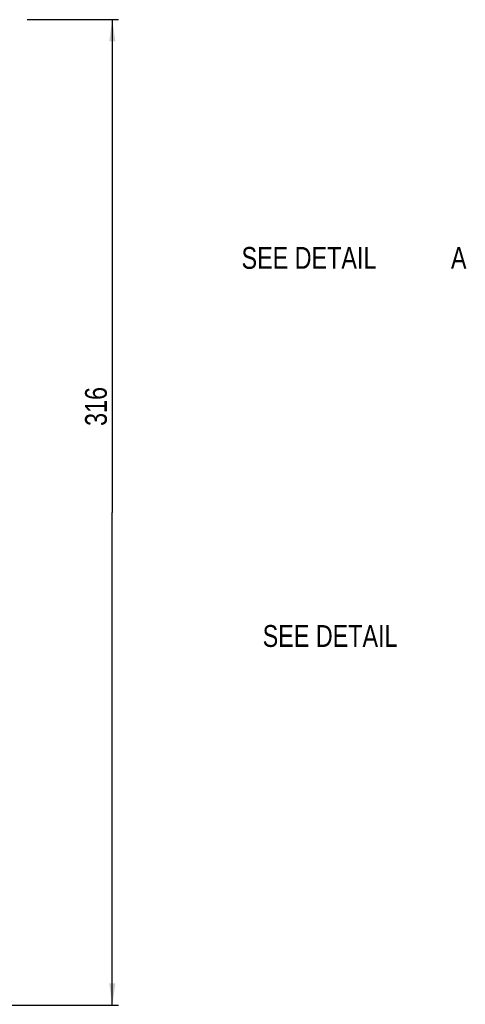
# Model space of a CAD drawing. Extents: x 0 to 594, y 0 to 420.
# Tile 25 of 28: x 343 to 414, y 149 to 306. Entities that reach past the tile are written whole.
import ezdxf

# ---------------------------------------------------------------- set-up
doc = ezdxf.new("R2010")
doc.units = 0
doc.header["$LTSCALE"] = 32.67
doc.layers.get('0').update_dxf_attribs({"linetype": 'CONTINUOUS'})
doc.styles.get("Standard").update_dxf_attribs({"font": 'txt', "width": 0.8})
doc.dimstyles.get("Standard").update_dxf_attribs({"dimtxt": 2.5, "dimasz": 2.5, "dimexe": 1.25, "dimexo": 0.625, "dimtad": 1, "dimcen": 2.5, "dimazin": 3, "dimtfac": 1, "dimtmove": 0, "dimatfit": 3})

# ---------------------------------------------------------------- blocks, each defined once
blk = doc.blocks.new('_FILLED')
at = {"color": 0, "linetype": 'BYBLOCK'}
blk.add_solid([(0, 0), (-1, 0.143), (-1, -0.143)], dxfattribs=at)
blk = doc.blocks.new('*D10')
at = {"color": 2, "linetype": 'CONTINUOUS'}
for p, q in [((317.29, 306.48), (339.41, 306.48)), ((343.95, 306.48), (358.64, 306.48)), ((357.64, 306.48), (357.64, 227.48)), ((357.64, 148.48), (357.64, 227.48)), ((272.99, 148.48), (358.64, 148.48))]:
    blk.add_line(p, q, dxfattribs=at)
at = {"color": 2, "linetype": 'CONTINUOUS', "xscale": 3.5, "yscale": 3.5, "zscale": 3.5}
for p, rotation in [((357.64, 306.48), 90), ((357.64, 148.48), 270)]:
    blk.add_blockref('_FILLED', p, dxfattribs=dict(at, rotation=rotation))
at = {"color": 5, "linetype": 'CONTINUOUS', "width": 0.8}
blk.add_text('316', height=3.5, rotation=90, dxfattribs=at).set_placement((356.76, 241.35))

msp = doc.modelspace()

# ---------------------------------------------------------------- texts
at = {"color": 5, "linetype": 'CONTINUOUS', "width": 0.8}
for s, p in [('SEE DETAIL  ', (378.371, 266.537)), ('A', (411.971, 266.537)), ('SEE DETAIL  ', (381.762, 205.926))]:
    msp.add_text(s, height=3.5, dxfattribs=at).set_placement(p)

# ---------------------------------------------------------------- dimensions: what is measured, and where the dimension line sits
at = {"color": 2, "linetype": 'CONTINUOUS'}
dim = msp.add_linear_dim(base=(357.639, 148.475), p1=(317.295, 306.476), p2=(272.992, 148.475), angle=270, dimstyle='Standard', dxfattribs=at)
dim.commit()
dim.dimension.update_dxf_attribs({"geometry": '*D10', "text_midpoint": (355.014, 245.55), "dimtype": 128})

doc.saveas('drawing.dxf')
